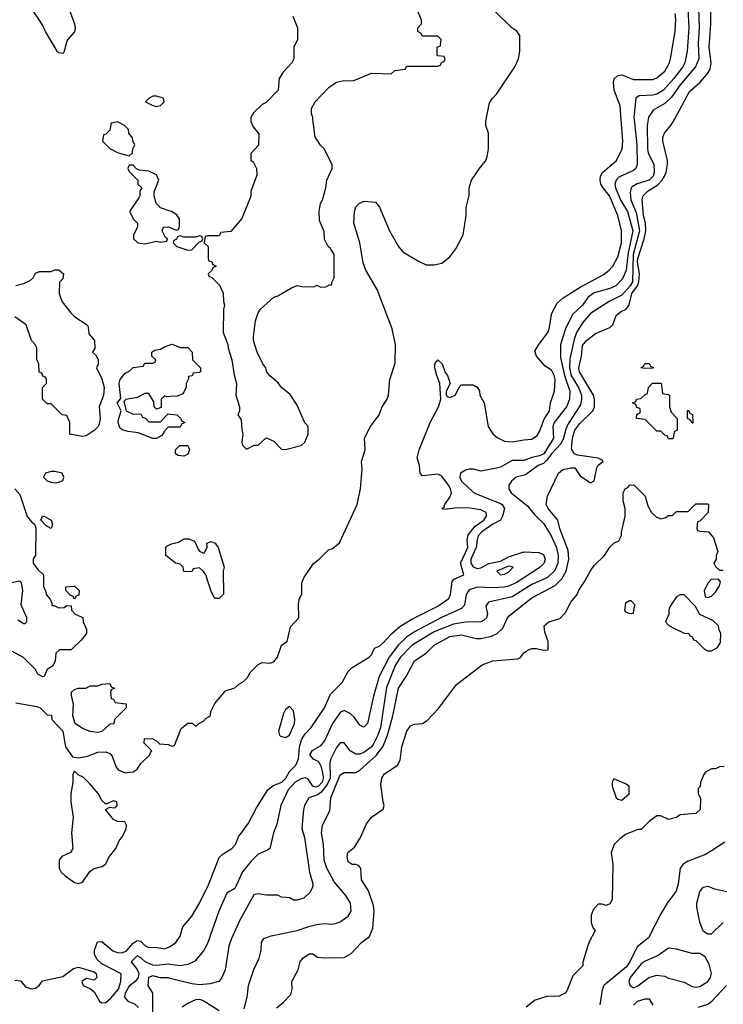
# Model space of a CAD drawing. Header units: inches. Extents: x 1793402 to 1900366, y 320852 to 470679.
# Tile 83 of 256: x 1869229 to 1872830, y 345473 to 350511. Entities that reach past the tile are written whole.
import ezdxf

# ---------------------------------------------------------------- set-up
doc = ezdxf.new("R2010")
doc.units = ezdxf.units.IN
doc.header["$MEASUREMENT"] = 0
for name, color, linetype in [('B8364', 7, 'Continuous'), ('B8365', 7, 'Continuous'), ('B8374', 7, 'Continuous'), ('B8375', 7, 'Continuous')]:
    doc.layers.add(name, color=color, linetype=linetype)

msp = doc.modelspace()

# ---------------------------------------------------------------- linework, layer by layer
at = {"layer": 'B8364', "color": 4}
for points, elevation in [([(1869730, 349988), (1869698, 349982), (1869690, 349946), (1869670, 349926), (1869658, 349922), (1869654, 349890), (1869690, 349852), (1869734, 349830), (1869790, 349814), (1869806, 349830), (1869808, 349850), (1869818, 349870), (1869808, 349890), (1869807.3, 349907.3), (1869788, 349930), (1869786, 349950), (1869766, 349970)], 188), ([(1869410, 348199), (1869390, 348199), (1869362, 348190), (1869352, 348170), (1869370, 348152), (1869390, 348144.7), (1869410, 348141), (1869430, 348144.7), (1869450, 348154), (1869455.3, 348170), (1869446, 348190)], 188), ([(1869390, 347908), (1869363.1, 347923.1), (1869338, 347950), (1869346, 347970), (1869354, 347970), (1869391.3, 347950), (1869398, 347930)], 184), ([(1869510, 347546), (1869502, 347562), (1869487.3, 347567.3), (1869466, 347590), (1869466, 347610), (1869510, 347612), (1869534, 347590), (1869532.7, 347567.3), (1869518, 347562)], 184), ([(1869630, 346864), (1869590, 346869.3), (1869550, 346885.2), (1869514, 346910), (1869501.2, 346950), (1869504, 347010), (1869494, 347050), (1869495.3, 347070), (1869510, 347084.7), (1869530, 347091.3), (1869568.4, 347091.6), (1869590, 347102), (1869630, 347102), (1869650, 347112), (1869690, 347114), (1869698, 347098), (1869714, 347090), (1869698, 347082), (1869694, 347070), (1869698, 347038), (1869710, 347034), (1869718, 347018), (1869774, 347010), (1869774, 346990), (1869714, 346930), (1869711.1, 346908.9), (1869690, 346906), (1869650, 346869)], 184), ([(1869510, 346666), (1869502, 346650), (1869501, 346610), (1869490.5, 346549.5), (1869490.4, 346510), (1869503.1, 346430), (1869494.9, 346350), (1869502, 346270), (1869490, 346249.2), (1869444.7, 346230), (1869432, 346210), (1869432, 346170), (1869442, 346150), (1869462, 346130), (1869510, 346096), (1869530, 346090.8), (1869550, 346097.3), (1869590, 346154), (1869610, 346167.3), (1869650, 346178.8), (1869668.7, 346190), (1869688.7, 346230), (1869722, 346270), (1869739, 346310), (1869754, 346330), (1869774, 346370), (1869775.3, 346390), (1869767.3, 346407.3), (1869730, 346408), (1869710, 346418), (1869669, 346470), (1869690, 346482), (1869710, 346478), (1869719, 346481), (1869728, 346490), (1869726, 346510), (1869710, 346514), (1869670, 346498), (1869650, 346515.3), (1869631.4, 346551.4), (1869590, 346599), (1869554.6, 346634.6), (1869528, 346648)], 184)]:
    msp.add_lwpolyline(points, close=True, dxfattribs=dict(at, elevation=elevation))
for points, elevation in [([(1870000, 349532), (1869950, 349548.7), (1869928, 349570), (1869918, 349610), (1869918, 349630), (1869942, 349690), (1869930, 349718), (1869890, 349735.3), (1869840.4, 349740.4), (1869827.3, 349747.3), (1869810, 349766), (1869790, 349766), (1869782, 349750), (1869790, 349734), (1869834, 349690), (1869834, 349670), (1869854, 349650), (1869844.7, 349635.3), (1869844.7, 349610), (1869839.8, 349600.2), (1869792, 349530), (1869812, 349490), (1869832, 349470), (1869832, 349450), (1869812, 349410), (1869812, 349390), (1869834, 349370), (1869870, 349364.7), (1869930, 349378), (1869950, 349372), (1869982, 349378), (1869986, 349390), (1869976.4, 349396.4), (1869958, 349430), (1869966, 349450), (1869991.1, 349451.1), (1870000, 349447.2)], 188), ([(1869210, 349151.3), (1869250, 349161), (1869283.1, 349176.9), (1869298, 349190), (1869310, 349214), (1869330, 349222), (1869390, 349222), (1869410, 349231.3), (1869430, 349231.3), (1869454, 349210), (1869450, 349186), (1869432.7, 349167.3), (1869431.3, 349110), (1869438, 349090), (1869447.5, 349067.5), (1869490.9, 349010.9), (1869512, 348990), (1869574, 348950), (1869579.6, 348939.6), (1869583.6, 348903.6), (1869612, 348870), (1869614, 348830), (1869602, 348810), (1869616.9, 348796.9), (1869631.6, 348771.6), (1869631.1, 348748.9), (1869622, 348730), (1869650, 348674), (1869661, 348630), (1869658, 348590), (1869636, 348530), (1869640.7, 348470), (1869636.8, 348443.2), (1869630.6, 348429.4), (1869610, 348408.7), (1869570, 348382), (1869550, 348378), (1869486, 348390), (1869486, 348450), (1869470, 348486), (1869446, 348490), (1869390, 348546), (1869370, 348546), (1869346, 348570), (1869346, 348630), (1869366, 348650), (1869366, 348670), (1869362, 348682), (1869347.3, 348687.3), (1869342, 348702), (1869328.4, 348708.4), (1869328, 348750), (1869318, 348770), (1869318, 348830), (1869308, 348850), (1869289.3, 348869.3), (1869262, 348950), (1869204, 348990)], 184), ([(1870000, 348426), (1869990, 348426), (1869970, 348406), (1869956.9, 348383.1), (1869930, 348368.7), (1869910, 348368.7), (1869836.5, 348396.5), (1869784.1, 348404.1), (1869753.2, 348413.2), (1869742.7, 348422.7), (1869734, 348450), (1869734.6, 348465.4), (1869748, 348510), (1869728.7, 348550), (1869747.3, 348572.7), (1869739, 348650), (1869744, 348670), (1869770, 348702), (1869790, 348712), (1869810, 348732), (1869862, 348738), (1869870, 348754), (1869910, 348754), (1869922, 348758), (1869926, 348770), (1869906, 348790), (1869906, 348810), (1869920.4, 348819.6), (1869950, 348824.7), (1869970, 348838), (1870000, 348848)], 184), ([(1870000, 348582.7), (1869982, 348582), (1869970, 348586), (1869954, 348570), (1869952.7, 348527.3), (1869930, 348518), (1869918, 348530), (1869916.4, 348556.4), (1869890, 348598), (1869870, 348598), (1869830, 348578), (1869772.7, 348567.3), (1869762, 348558), (1869774, 348510), (1869810, 348492), (1869850, 348494), (1869858, 348478), (1869872.7, 348472.7), (1869890, 348454), (1869950, 348454), (1869990, 348494), (1870000, 348493.1)], 184), ([(1869204.7, 348110), (1869230, 348082), (1869268.4, 347968.4), (1869290, 347941), (1869304.7, 347930), (1869311.3, 347911.3), (1869310.8, 347770.8), (1869298, 347750), (1869298, 347730), (1869319.8, 347699.8), (1869351.3, 347670), (1869352, 347610), (1869362, 347590), (1869364.7, 347570), (1869385.4, 347545.4), (1869394, 347526), (1869394, 347514), (1869406, 347514), (1869430, 347502), (1869456.4, 347503.6), (1869470, 347514), (1869492.7, 347512.7), (1869494, 347490), (1869514, 347470), (1869552.7, 347452.7), (1869554, 347430), (1869571.1, 347391.1), (1869571.3, 347370), (1869543.6, 347336.4), (1869492.7, 347287.3), (1869432.7, 347287.3), (1869414, 347270), (1869411.6, 347228.4), (1869396.9, 347203.1), (1869370, 347186), (1869354, 347150), (1869348.4, 347148.4), (1869323.1, 347163.1), (1869310, 347186), (1869248.4, 347248.4), (1869144.7, 347304.7)], 184), ([(1870000, 347751.7), (1869978, 347770), (1869978, 347810), (1869983.1, 347816.9), (1870000, 347826.5)], 184), ([(1869219.6, 347439.6), (1869250, 347422), (1869258, 347422), (1869266, 347430), (1869266, 347450), (1869236.4, 347516.4), (1869245.2, 347590), (1869238, 347630), (1869230, 347638), (1869190, 347629)], 184), ([(1869210, 347016), (1869316.9, 346996.9), (1869334, 346990), (1869370, 346954), (1869392.7, 346952.7), (1869394, 346930), (1869450.6, 346870.6), (1869464, 346790), (1869499.6, 346739.6), (1869530, 346734.8), (1869576.6, 346743.4), (1869630, 346763), (1869670, 346764.9), (1869690, 346757.3), (1869703.4, 346743.4), (1869720.7, 346690), (1869733.2, 346673.2), (1869770, 346657.3), (1869810, 346662.8), (1869830, 346676), (1869850, 346706), (1869895.3, 346750), (1869898, 346762), (1869906, 346770), (1869866, 346810), (1869867.3, 346832.7), (1869910, 346832), (1869930, 346822), (1869945.4, 346805.4), (1869990, 346802), (1870000, 346798)], 184), ([(1869204.1, 345595.9), (1869233.4, 345593.4), (1869261.4, 345561.4), (1869291.6, 345551.6), (1869310, 345556), (1869328.7, 345570), (1869347, 345593), (1869450, 345616), (1869504.1, 345655.9), (1869530, 345662.8), (1869610, 345639.1), (1869620.7, 345630), (1869624.9, 345610), (1869610, 345597), (1869570, 345605.2), (1869546.8, 345590), (1869554.8, 345570), (1869592.5, 345552.5), (1869610, 345537.3), (1869637.1, 345490), (1869650, 345480.3), (1869670, 345483.1), (1869696.2, 345503.8), (1869734.8, 345550), (1869746.3, 345590), (1869749.3, 345629.3), (1869650, 345679.5), (1869623.8, 345703.8), (1869611.8, 345730), (1869611.6, 345750), (1869627.2, 345792.8), (1869650, 345795.3), (1869706.1, 345746.1), (1869730, 345737.4), (1869750, 345736.5), (1869774.1, 345745.9), (1869810, 345785.7), (1869830, 345799.1), (1869850, 345796), (1869870, 345774), (1869890, 345764.4), (1869924.9, 345764.9), (1869970, 345757.3), (1870000, 345769.2)], 176), ([(1870000, 345677.3), (1869990, 345678.7), (1869930, 345672.2), (1869910, 345674), (1869870.8, 345690), (1869850, 345710.5), (1869830, 345720.7), (1869799.3, 345690), (1869831.2, 345651.2), (1869838.5, 345630), (1869835.6, 345610), (1869820.5, 345590), (1869790, 345566), (1869768.4, 345530), (1869766, 345510), (1869782.7, 345490), (1869816.3, 345476.3), (1869836.6, 345456.6)], 172), ([(1870000, 345605.7), (1869990, 345608.2), (1869948.4, 345608.4), (1869910, 345618.4), (1869887.8, 345610), (1869885.2, 345570), (1869909.4, 345529.4), (1869908.5, 345428.5), (1869930, 345392.7), (1869982, 345342), (1870000, 345304.4)], 168)]:
    msp.add_lwpolyline(points, dxfattribs=dict(at, elevation=elevation))
at = {"layer": 'B8365', "color": 4, "elevation": 184}
msp.add_lwpolyline([(1869184, 351030), (1869233.5, 350973.5), (1869280.7, 350910), (1869352.2, 350832.2), (1869388.7, 350768.7), (1869439.5, 350699.5), (1869472.5, 350632.5), (1869484.9, 350590), (1869488, 350550), (1869510.4, 350490), (1869513.4, 350466.6), (1869510.5, 350449.5), (1869473.2, 350406.8), (1869456, 350344), (1869450, 350338), (1869430, 350342), (1869422, 350350), (1869362, 350450), (1869345.6, 350485.6), (1869262, 350610), (1869220.1, 350660.1)], dxfattribs=at)
at = {"layer": 'B8365', "color": 4, "elevation": 188}
msp.add_lwpolyline([(1869930, 350119), (1869910, 350119), (1869892, 350110), (1869874, 350090), (1869910, 350071.3), (1869930, 350066.8), (1869950, 350072), (1869968, 350090), (1869966, 350110)], close=True, dxfattribs=at)
at = {"layer": 'B8374', "color": 4}
for points, elevation in [([(1872445.7, 350000), (1872440.7, 349970), (1872441.7, 349850), (1872445.4, 349830), (1872475.1, 349770), (1872476.3, 349730), (1872471.2, 349710), (1872450, 349690.4), (1872388.6, 349671.4), (1872364, 349656), (1872358, 349650), (1872353.3, 349626.7), (1872356.9, 349590), (1872384.2, 349524.2), (1872401.4, 349430), (1872369.2, 349310), (1872365.1, 349170), (1872353.3, 349150), (1872310, 349102), (1872246, 349070), (1872150, 349008), (1872110, 348960.7), (1872078.9, 348910), (1872066, 348874), (1872044.2, 348775.8), (1872042.5, 348730), (1872051.9, 348690), (1872088.6, 348630), (1872103.5, 348590), (1872105.1, 348570), (1872098.7, 348541.3), (1872036.6, 348443.4), (1872023.5, 348416.5), (1872012.1, 348370), (1871999.2, 348340.8), (1871950, 348290.3), (1871925.1, 348254.9), (1871910, 348241.1), (1871882.7, 348230), (1871817.5, 348182.5), (1871769.2, 348170), (1871746, 348150), (1871733.2, 348130), (1871733.2, 348110), (1871745.2, 348090), (1871830, 348022.7), (1871861.5, 347981.4), (1871910.8, 347930.8), (1871949.7, 347870), (1871976.9, 347810), (1871985.1, 347770), (1871983.5, 347730), (1871967.4, 347692.6), (1871930, 347657.6), (1871850, 347621.1), (1871750, 347557.6), (1871628, 347530), (1871615.3, 347510), (1871624, 347470), (1871619, 347450), (1871603.2, 347436.8), (1871589.3, 347430.7), (1871510, 347428.7), (1871450, 347417.4), (1871350, 347378.9), (1871237, 347310), (1871178.9, 347250), (1871152.8, 347210), (1871105.9, 347094.1), (1871076, 346890), (1871062.6, 346850), (1871038, 346802), (1871029.5, 346790), (1870990, 346761.6), (1870970, 346753), (1870950, 346753), (1870920.7, 346770), (1870890, 346811), (1870870, 346811), (1870850, 346786.8), (1870821.3, 346730), (1870816.9, 346710), (1870817.7, 346630), (1870802.7, 346597.3), (1870770, 346557.2), (1870750, 346543.6), (1870709.6, 346530.4), (1870686.6, 346490), (1870680.9, 346470), (1870672.9, 346372.9), (1870686.8, 346326.8), (1870713.2, 346150), (1870728.7, 346090), (1870728, 346070), (1870714.6, 346045.4), (1870683.1, 346016.9), (1870650, 346006), (1870630, 346006), (1870610, 346018), (1870570, 346022), (1870550, 346032), (1870490, 346031), (1870450, 346038.8), (1870426.8, 346033.2), (1870355.9, 345904.1), (1870313.2, 345810), (1870299.3, 345770), (1870281.2, 345650), (1870264, 345610), (1870248, 345590), (1870202.7, 345577.3), (1870150, 345572.7), (1870110, 345577.6), (1870000, 345605.7)], 168), ([(1870000, 345769.2), (1870002, 345770), (1870028.7, 345790), (1870050, 345822), (1870064, 345870), (1870110, 345924.7), (1870150, 345991.3), (1870195.6, 346084.4), (1870250, 346224.7), (1870270, 346242.8), (1870315.3, 346270), (1870334, 346290), (1870349, 346330), (1870400.1, 346399.9), (1870441.7, 346478.3), (1870498.4, 346570), (1870527.1, 346592.9), (1870571.5, 346610), (1870591.1, 346630), (1870610, 346664), (1870643, 346697), (1870656.4, 346730), (1870661.2, 346790), (1870673.7, 346830), (1870690, 346856.4), (1870720.9, 346890), (1870789.3, 346990), (1870819.1, 347060.9), (1870879.7, 347120.3), (1870910, 347176), (1870930, 347196), (1871018, 347250), (1871030, 347262), (1871045.2, 347294.8), (1871070, 347306), (1871090, 347322.8), (1871131.5, 347368.5), (1871174.5, 347405.5), (1871236.9, 347443.1), (1871369, 347510), (1871426, 347550), (1871434.5, 347570), (1871442.9, 347637.1), (1871452.1, 347647.9), (1871502, 347670), (1871485.1, 347730), (1871523.1, 347810), (1871519.8, 347850), (1871524.6, 347875.4), (1871559.6, 347920.4), (1871604.5, 347950), (1871617.6, 347970), (1871617.6, 347977.6), (1871616, 347990), (1871590, 348003.7), (1871532.5, 348012.5), (1871466.7, 348013.3), (1871405.6, 348005.6), (1871389.1, 348009.1), (1871402, 348018), (1871405.2, 348030), (1871431.2, 348068.8), (1871438.4, 348090), (1871434.5, 348110), (1871423.7, 348130), (1871390, 348176), (1871370, 348185.2), (1871290, 348178), (1871278, 348190), (1871275.3, 348230), (1871264, 348270), (1871274, 348310), (1871329.2, 348450), (1871373.2, 348530), (1871385.2, 348570), (1871379, 348650), (1871363.7, 348690), (1871354, 348730), (1871354, 348750), (1871370, 348771.3), (1871391, 348750), (1871406, 348706), (1871418, 348690), (1871432, 348650), (1871412, 348610), (1871412, 348590), (1871422, 348582), (1871430, 348578), (1871458, 348590), (1871478, 348630), (1871490, 348642), (1871550, 348642), (1871571.1, 348631.1), (1871582, 348610), (1871584.7, 348590), (1871606, 348550), (1871626, 348430), (1871650, 348391.3), (1871673.2, 348373.2), (1871710, 348354), (1871750, 348350.6), (1871810, 348362), (1871850, 348364), (1871877.2, 348382.8), (1871890, 348404.7), (1871913.4, 348466.6), (1871940.9, 348510), (1871946, 348550), (1871966, 348610), (1871969.4, 348670), (1871964.5, 348690), (1871950, 348717.2), (1871918.9, 348738.9), (1871874, 348790), (1871865.6, 348814.4), (1871886, 348850), (1871932, 348910), (1871939.5, 348930), (1871952.3, 349010), (1871980.1, 349059.9), (1872011.3, 349088.7), (1872097.7, 349142.3), (1872214.9, 349205.1), (1872246, 349230), (1872265.2, 349250), (1872290, 349298), (1872309.6, 349370), (1872309.6, 349430), (1872290, 349509), (1872247.8, 349610), (1872215.1, 349650), (1872203.6, 349670), (1872199.5, 349690), (1872202, 349710), (1872212.3, 349730), (1872282.7, 349790), (1872312, 349850), (1872316.2, 349890), (1872308.1, 350000)], 176), ([(1870000, 346798), (1870010, 346794), (1870022, 346798), (1870056.4, 346883.6), (1870090, 346912), (1870111.6, 346911.6), (1870130, 346894), (1870146, 346910), (1870170, 346922), (1870183.1, 346936.9), (1870206, 346950), (1870208.4, 346971.6), (1870228.4, 347011.6), (1870283.1, 347076.9), (1870330, 347092), (1870350, 347112), (1870374.6, 347125.4), (1870394.6, 347145.4), (1870408.9, 347171.1), (1870450, 347212), (1870470, 347222), (1870510, 347218), (1870530, 347224.7), (1870549, 347250), (1870568.7, 347310), (1870598, 347330), (1870614.6, 347405.4), (1870658, 347450), (1870656.4, 347523.6), (1870662, 347550), (1870673.2, 347570), (1870673.2, 347630), (1870684.1, 347655.9), (1870732.1, 347727.9), (1870762, 347750), (1870810, 347798), (1870830, 347806), (1870865.6, 347834.4), (1870957.2, 348030), (1870973.2, 348110), (1870981.2, 348210), (1870979, 348250), (1870997.2, 348310), (1870994, 348370), (1871025.2, 348430), (1871069, 348490), (1871084, 348530), (1871109.2, 348570), (1871116, 348590), (1871122.7, 348670), (1871150, 348754), (1871152, 348850), (1871135.1, 348930), (1871058, 349130), (1871000.9, 349230), (1870987.6, 349267.6), (1870969.5, 349369.5), (1870939, 349470), (1870942, 349530), (1870950, 349554), (1870966, 349570), (1870990, 349582), (1871050, 349578), (1871070, 349551.3), (1871122, 349430), (1871167.3, 349350), (1871190, 349324), (1871270, 349274.8), (1871310, 349256), (1871350, 349256), (1871390, 349264.7), (1871430, 349298), (1871462, 349338), (1871499, 349410), (1871514, 349510), (1871514, 349550), (1871528.9, 349611.1), (1871529.1, 349650.9), (1871542, 349690), (1871585.2, 349754.8), (1871613.2, 349786.8), (1871622, 349810), (1871628.7, 349850), (1871628.7, 349930), (1871615.3, 349970), (1871615.3, 349990), (1871617.2, 350000)], 184), ([(1872373.6, 350000), (1872386.9, 349870), (1872389.5, 349770), (1872382.7, 349750), (1872370, 349739.1), (1872295.1, 349704.9), (1872281.6, 349690), (1872274.3, 349670), (1872277.7, 349650), (1872305.2, 349585.2), (1872339.8, 349530), (1872366.2, 349430), (1872342.3, 349317.7), (1872333.6, 349230), (1872314.9, 349185.1), (1872279.3, 349150), (1872250, 349135.8), (1872170, 349113.7), (1872137, 349090), (1872109.6, 349050), (1872058, 349002), (1872022.4, 348930), (1871997.6, 348850), (1871997.7, 348782.3), (1872016.8, 348690), (1872044.4, 348610), (1872043.5, 348570), (1872028, 348530), (1871964.4, 348450), (1871957.7, 348430), (1871960.5, 348370), (1871949.7, 348350), (1871910.8, 348290), (1871890, 348279.7), (1871850, 348271.8), (1871810, 348256.4), (1871750, 348254.9), (1871690, 348222), (1871670, 348216.3), (1871590, 348201), (1871550.9, 348210.9), (1871530, 348211), (1871510, 348206.8), (1871485.2, 348190), (1871480.9, 348170), (1871489.6, 348150), (1871550, 348094), (1871564.5, 348084.5), (1871690, 348035.1), (1871698, 348030), (1871709.6, 348010), (1871700.5, 347970), (1871690, 347950.7), (1871650, 347930.3), (1871594, 347890), (1871576.2, 347870), (1871569.7, 347850), (1871566, 347810), (1871538.3, 347750), (1871538, 347730), (1871550, 347712), (1871570, 347702.6), (1871590, 347707.1), (1871630, 347728.5), (1871690, 347740.3), (1871730, 347762.2), (1871810, 347788), (1871885.3, 347785.3), (1871910, 347775.1), (1871917.6, 347750), (1871911, 347729), (1871892.3, 347710), (1871770, 347630.3), (1871730, 347612.8), (1871710, 347607.8), (1871650, 347604.9), (1871572.4, 347607.6), (1871530, 347594.4), (1871513.6, 347570), (1871504.9, 347515.1), (1871490, 347498), (1871387.9, 347452.1), (1871250, 347379.5), (1871208.1, 347351.9), (1871168.1, 347311.9), (1871119.7, 347250), (1871069.8, 347150.2), (1871039.7, 347050), (1871009.3, 346910.7), (1870990, 346891.3), (1870970, 346901), (1870941.7, 346941.7), (1870920.9, 346960.9), (1870890, 346976.3), (1870871.7, 346968.3), (1870829.8, 346910.2), (1870790, 346820.7), (1870766.2, 346793.8), (1870725.2, 346770), (1870713.2, 346750), (1870729, 346730), (1870756.8, 346716.8), (1870770, 346693.2), (1870780.9, 346650), (1870782, 346630), (1870776.5, 346610), (1870758.9, 346590), (1870744.5, 346584.5), (1870728.7, 346588.7), (1870704.8, 346624.8), (1870690, 346632), (1870670, 346627.4), (1870638.4, 346610), (1870602.9, 346570), (1870566.6, 346490), (1870545.6, 346394.4), (1870529, 346350), (1870508.9, 346271.1), (1870498, 346262), (1870450, 346241), (1870414.2, 346205.8), (1870369.5, 346150.5), (1870330, 346066), (1870290, 346042), (1870249.3, 345950), (1870190, 345784.7), (1870171.7, 345748.3), (1870126, 345694), (1870090, 345677.3), (1870050, 345670.6), (1870000, 345677.3)], 172), ([(1870412, 350000), (1870412, 349990), (1870423.6, 349963.6), (1870452.7, 349927.3), (1870451.6, 349868.4), (1870412.7, 349827.3), (1870412.7, 349792.7), (1870423.6, 349783.6), (1870442, 349750), (1870443.6, 349716.4), (1870412.7, 349632.7), (1870411.6, 349608.4), (1870366.4, 349493.6), (1870310, 349428), (1870258, 349422), (1870250, 349406), (1870190, 349406), (1870178, 349402), (1870174, 349370), (1870194, 349350), (1870194, 349290), (1870198, 349278), (1870212.7, 349272.7), (1870218, 349258), (1870234, 349250), (1870218, 349242), (1870212.7, 349227.3), (1870194, 349210), (1870198, 349198), (1870212.7, 349192.7), (1870252.7, 349152.7), (1870271.1, 349111.1), (1870272, 349070), (1870278, 349050), (1870271.6, 349028.4), (1870271.3, 348910), (1870294.8, 348850), (1870296, 348830), (1870314.8, 348770), (1870327.1, 348692.9), (1870338.8, 348650), (1870334.8, 348590), (1870354, 348530), (1870354, 348510), (1870346, 348490), (1870363.6, 348463.6), (1870365.4, 348414.6), (1870372, 348390), (1870366, 348350), (1870370, 348334), (1870390, 348314), (1870430, 348334), (1870450, 348334), (1870490, 348372), (1870530, 348354), (1870570, 348314), (1870590, 348312), (1870670, 348332), (1870688, 348350), (1870706, 348390), (1870706, 348430), (1870688.4, 348448.4), (1870650, 348538), (1870612.9, 348592.9), (1870569.3, 348629.3), (1870552.9, 348652.9), (1870510, 348688.7), (1870494, 348710), (1870489, 348730), (1870474, 348750), (1870444, 348810), (1870426, 348870), (1870425.2, 348890), (1870435.3, 348970), (1870449.3, 349010.7), (1870462, 349030), (1870529.2, 349090.8), (1870550, 349098), (1870620.2, 349139.8), (1870649.1, 349150.9), (1870674.6, 349145.4), (1870735.3, 349144.7), (1870750, 349152), (1870770, 349142), (1870796.4, 349143.6), (1870814, 349154), (1870826, 349154), (1870826, 349166), (1870838, 349190), (1870838, 349310), (1870820.4, 349340.4), (1870808, 349350), (1870788.9, 349388.9), (1870787.3, 349427.3), (1870763.1, 349483.1), (1870761.2, 349530), (1870769.2, 349570.8), (1870779, 349590), (1870795.3, 349650), (1870802, 349690), (1870828, 349750), (1870828, 349770), (1870788, 349850), (1870768.9, 349868.9), (1870742, 349910), (1870730, 350000)], 188), ([(1870378.4, 345450), (1870393.6, 345510), (1870399.6, 345570), (1870428.2, 345651.8), (1870455.6, 345710), (1870465.1, 345750), (1870466.6, 345790), (1870479, 345810), (1870516.3, 345823.7), (1870648.7, 345850), (1870708.3, 345871.7), (1870750, 345881.3), (1870790, 345886), (1870830, 345883.8), (1870850, 345888.2), (1870870, 345895.5), (1870910, 345924), (1870925.1, 345950), (1870921.6, 345990), (1870898.7, 346030), (1870839.3, 346099.3), (1870801.1, 346170), (1870788.2, 346210), (1870784.2, 346290), (1870774, 346350), (1870779.5, 346390), (1870816.6, 346463.4), (1870821.2, 346530), (1870870, 346646.8), (1870890, 346659.1), (1870950, 346659.3), (1870970, 346670.4), (1871053.6, 346746.4), (1871087.3, 346790), (1871111.9, 346850), (1871138.5, 346950), (1871167.8, 347090), (1871206.6, 347150), (1871250, 347230.6), (1871310, 347270.5), (1871350, 347310.4), (1871430, 347354.9), (1871490, 347363.1), (1871565.5, 347345.5), (1871590, 347344.9), (1871643.8, 347356.2), (1871673.2, 347370), (1871702, 347398), (1871726, 347450), (1871736.6, 347463.4), (1871850, 347553.7), (1871970, 347615.3), (1872004, 347650), (1872026, 347690), (1872039.2, 347750), (1872035.9, 347795.9), (1871992.7, 347907.3), (1871982.7, 347950), (1871934, 348010), (1871924, 348030), (1871930, 348074), (1871986, 348190), (1872009, 348210), (1872050, 348218.8), (1872070, 348218), (1872096.8, 348176.8), (1872150, 348142), (1872170, 348152), (1872182, 348218), (1872189, 348231), (1872215.3, 348250), (1872210, 348258), (1872190, 348268), (1872083.6, 348283.6), (1872069, 348290), (1872053.4, 348313.4), (1872057.6, 348370), (1872069.8, 348410.1), (1872095, 348445), (1872162.9, 348510), (1872171.6, 348530), (1872171.4, 348568.6), (1872165.1, 348590), (1872094.7, 348710), (1872091.3, 348730), (1872105.1, 348790), (1872110, 348844.7), (1872129.4, 348870), (1872175.2, 348904.8), (1872250, 348936.4), (1872265.1, 348950), (1872282.5, 348997.5), (1872304.4, 349015.6), (1872332.3, 349030), (1872348, 349052), (1872362.4, 349110), (1872390.4, 349149.6), (1872397.4, 349170), (1872401.6, 349210), (1872390.6, 349270), (1872392.2, 349290), (1872424.8, 349390), (1872433.5, 349430), (1872432, 349470), (1872421.2, 349510), (1872414.2, 349590), (1872419.1, 349610), (1872444.9, 349635.1), (1872494.3, 349665.7), (1872516.9, 349690), (1872528.3, 349710), (1872538, 349730), (1872544.7, 349770), (1872544.2, 349790), (1872521.2, 349890), (1872521.2, 349910), (1872529.2, 349930), (1872565.6, 349974.4), (1872579.4, 350000)], 164), ([(1870000, 349447.2), (1870030, 349434), (1870042, 349438), (1870047.3, 349452.7), (1870048, 349490), (1870033.2, 349513.2), (1870006, 349530), (1870000, 349532)], 188), ([(1870000, 348848), (1870010, 348851.3), (1870050, 348834), (1870090, 348834), (1870112, 348810), (1870114, 348770), (1870154, 348730), (1870154, 348710), (1870150, 348706), (1870118, 348702), (1870111.6, 348688.4), (1870094, 348686), (1870094, 348674), (1870082, 348650), (1870082, 348630), (1870063.6, 348596.4), (1870036, 348584), (1870000, 348582.7)], 184), ([(1870000, 348493.1), (1870034, 348490), (1870054, 348470), (1870058, 348458), (1870074, 348450), (1870058, 348442), (1870050, 348426), (1870000, 348426)], 184), ([(1870544.4, 345455.6), (1870578, 345482), (1870616.2, 345523.8), (1870623.7, 345550), (1870621.2, 345590), (1870655.3, 345650), (1870665.2, 345690), (1870678, 345710), (1870710.7, 345730.7), (1870730, 345730.8), (1870754, 345714), (1870790, 345710.4), (1870890, 345713), (1870926.5, 345733.5), (1870979, 345790), (1871019.7, 345820.3), (1871036.9, 345863.1), (1871044, 345950), (1871039.4, 345979.4), (1871014.5, 346054.5), (1870979, 346110), (1870975.3, 346170), (1870963.1, 346183.1), (1870950, 346188.7), (1870930, 346188.7), (1870910, 346202), (1870906, 346230), (1870909.3, 346250), (1870943.1, 346276.9), (1870972.9, 346327.1), (1871004.1, 346395.9), (1871029, 346430), (1871088.9, 346471.1), (1871095.3, 346490), (1871089.2, 346509.2), (1871078, 346598), (1871082.7, 346630), (1871094, 346650), (1871162.4, 346697.6), (1871177.2, 346722.8), (1871185.1, 346790), (1871210, 346870.8), (1871230, 346897.3), (1871250, 346906.8), (1871290, 346910.8), (1871315.1, 346924.9), (1871372.7, 346987.3), (1871465.2, 347110), (1871595.3, 347210), (1871650, 347230.4), (1871779.3, 347240.7), (1871792.9, 347247.1), (1871810, 347271), (1871830, 347286), (1871850, 347294), (1871874.4, 347294.4), (1871910, 347284.7), (1871933.2, 347286.8), (1871934, 347330), (1871916.5, 347376.5), (1871914, 347410), (1871938, 347430), (1871992.7, 347447.3), (1872022.7, 347477.3), (1872050, 347531.3), (1872082, 347570), (1872090, 347592), (1872122, 347638), (1872150, 347691.3), (1872170, 347718), (1872222, 347770), (1872250, 347812), (1872270, 347832), (1872294.6, 347845.4), (1872308.7, 347871.3), (1872308.7, 347888.7), (1872328, 347970), (1872328, 348010), (1872318, 348050), (1872318, 348090), (1872328, 348110), (1872342, 348118), (1872351.3, 348131.3), (1872374, 348130), (1872430, 348074), (1872443.6, 348023.6), (1872462, 347990), (1872486.8, 347966.8), (1872510, 347958), (1872536.4, 347963.6), (1872550, 347974), (1872570, 347974), (1872590, 347994), (1872650, 347994), (1872690, 348034), (1872750, 348034), (1872754, 348030), (1872752, 347990), (1872710, 347946), (1872698, 347942), (1872694, 347910), (1872698, 347898), (1872710, 347894), (1872754, 347890), (1872779.6, 347859.6), (1872802, 347790), (1872794, 347770), (1872794, 347750), (1872782, 347730), (1872790, 347714), (1872810, 347694), (1872830, 347694)], 156), ([(1870000, 347826.5), (1870006, 347830), (1870042.7, 347837.3), (1870070, 347854), (1870095.3, 347855.3), (1870123.6, 347843.6), (1870142, 347802), (1870150, 347792), (1870170, 347782), (1870175.3, 347784.7), (1870188, 347810), (1870187.3, 347832.7), (1870210, 347842), (1870230, 347832), (1870244.7, 347810), (1870276, 347710), (1870271.3, 347690), (1870271.6, 347571.6), (1870250, 347549), (1870228, 347550), (1870210, 347586), (1870182, 347670), (1870170, 347688), (1870150, 347706), (1870118, 347702), (1870110, 347686), (1870070, 347688), (1870066, 347710), (1870050, 347726), (1870026, 347730), (1870000, 347751.7)], 184), ([(1872834, 346690), (1872810, 346688), (1872790, 346678), (1872770, 346678), (1872739.6, 346660.4), (1872731.1, 346648.9), (1872712.7, 346607.3), (1872711.6, 346588.4), (1872702, 346578), (1872702, 346550), (1872712.7, 346527.3), (1872712, 346470), (1872690, 346449), (1872610, 346442), (1872590, 346429), (1872550, 346418), (1872510, 346438), (1872490, 346438), (1872452, 346410), (1872410, 346368), (1872392.7, 346367.3), (1872330, 346342), (1872299.8, 346320.2), (1872271, 346290), (1872256, 346250), (1872264.7, 346190), (1872262, 346010), (1872250, 345988), (1872230, 345978), (1872210, 345986), (1872190, 345986), (1872163.6, 345956.4), (1872154, 345930), (1872154, 345890), (1872163.6, 345863.6), (1872174, 345850), (1872142, 345790), (1872111.3, 345688.7), (1872111, 345670), (1872060.7, 345619.3), (1872030, 345542), (1872021, 345530), (1871990, 345514), (1871926.4, 345513.6), (1871866.4, 345493.6), (1871821.1, 345458.9)], 156), ([(1872837, 346303), (1872770, 346257.6), (1872739.5, 346240.5), (1872650, 346206), (1872623.8, 346190), (1872608.5, 346170), (1872598.4, 346090), (1872588.5, 346051.5), (1872542.8, 345990), (1872510, 345935.3), (1872446.6, 345813.4), (1872390, 345766.6), (1872351.6, 345690), (1872334.7, 345665.3), (1872219.3, 345570), (1872210, 345548), (1872198, 345470)], 164), ([(1872830, 345892), (1872767.3, 345832.7), (1872750, 345832), (1872727.1, 345847.1), (1872710, 345894), (1872694, 345970), (1872694, 345990), (1872710, 346048), (1872727.3, 346072.7), (1872750, 346077.2), (1872784.2, 346064.2), (1872848, 346050)], 168), ([(1872701.7, 345458.3), (1872750, 345474.5), (1872771.4, 345488.6), (1872846.4, 345570)], 168), ([(1870060.5, 345459.5), (1870090, 345478.7), (1870130, 345498.4), (1870150, 345499.5), (1870171.5, 345491.5), (1870250, 345442)], 164), ([(1872371.1, 345468.9), (1872391.1, 345488.9), (1872430, 345502), (1872450, 345502), (1872469.4, 345469.4)], 168)]:
    msp.add_lwpolyline(points, dxfattribs=dict(at, elevation=elevation))
for points, elevation in [([(1870150, 349406), (1870130, 349398), (1870070, 349398), (1870050, 349406), (1870038, 349402), (1870032, 349388), (1870018, 349382), (1870014, 349370), (1870034, 349350), (1870090, 349332), (1870110, 349334), (1870147.3, 349372.7), (1870162, 349378), (1870166, 349390), (1870162, 349402)], 188), ([(1872430, 348726), (1872408, 348730), (1872422, 348738), (1872428.4, 348751.6), (1872450, 348752), (1872458, 348738), (1872472, 348732), (1872470, 348728)], 156), ([(1872550, 348366), (1872542, 348382), (1872530, 348386), (1872510, 348406), (1872490, 348406), (1872430, 348466), (1872386, 348470), (1872387.3, 348492.7), (1872402, 348498), (1872406, 348510), (1872402, 348522), (1872387.3, 348527.3), (1872382, 348542), (1872366, 348550), (1872382, 348558), (1872386, 348570), (1872407.3, 348572.7), (1872430, 348594), (1872442, 348598), (1872448, 348630), (1872468.4, 348651.6), (1872512, 348652), (1872518, 348598), (1872550, 348594), (1872554, 348590), (1872554, 348530), (1872563.6, 348503.6), (1872594, 348470), (1872594, 348410), (1872578, 348402), (1872574, 348370), (1872570, 348366)], 156), ([(1872670, 348446), (1872662, 348462), (1872646, 348470), (1872646, 348510), (1872650, 348514), (1872658, 348498), (1872671.6, 348491.6), (1872674, 348446)], 156), ([(1870070, 348278), (1870040.4, 348280.4), (1870026, 348290), (1870026, 348310), (1870048.4, 348331.6), (1870090, 348332), (1870098, 348310), (1870090, 348288)], 184), ([(1871730, 347715.1), (1871671, 347690), (1871690, 347671), (1871710, 347674), (1871730, 347684), (1871755.3, 347710)], 176), ([(1872770, 347648), (1872752, 347630), (1872732, 347590), (1872738, 347558), (1872750, 347554), (1872770, 347562), (1872790, 347582), (1872810, 347614), (1872815.3, 347635.3), (1872807.3, 347647.3)], 156), ([(1872358, 347538), (1872350, 347538), (1872330, 347526), (1872324.7, 347490), (1872330, 347482), (1872350, 347472), (1872370, 347474), (1872376.4, 347516.4)], 156), ([(1872630, 347568), (1872610, 347568), (1872590, 347558), (1872558, 347510), (1872551.3, 347490), (1872551.1, 347468.9), (1872534, 347430), (1872551.6, 347411.6), (1872576.9, 347396.9), (1872630, 347372), (1872654, 347370), (1872658, 347358), (1872670, 347354), (1872678, 347338), (1872690, 347334), (1872734, 347290), (1872750, 347282), (1872770, 347282), (1872800.4, 347299.6), (1872816.4, 347323.6), (1872818, 347370), (1872808.4, 347388.4), (1872806, 347410), (1872776.4, 347436.4), (1872710, 347468), (1872688.4, 347508.4)], 156), ([(1870610, 346996.2), (1870590, 346980.9), (1870579.4, 346960.6), (1870554, 346870), (1870558.8, 346850), (1870564.7, 346844.7), (1870590, 346838), (1870610, 346850.6), (1870636.5, 346910), (1870638, 346930), (1870630, 346974)], 184), ([(1872270, 346626), (1872262, 346610), (1872262, 346590), (1872282, 346530), (1872290, 346522), (1872310, 346518), (1872348.7, 346550), (1872348, 346590), (1872330, 346602)], 156), ([(1872550, 345761.2), (1872497, 345723), (1872430, 345694.5), (1872410, 345680.9), (1872354, 345610), (1872346.8, 345590), (1872351.1, 345571.1), (1872370, 345558), (1872392.5, 345567.5), (1872448.7, 345610), (1872490, 345622), (1872501.4, 345621.4), (1872530, 345617.3), (1872550, 345607.7), (1872630, 345586.4), (1872670, 345564.2), (1872690, 345560.3), (1872710, 345564), (1872750, 345590.3), (1872765.1, 345610), (1872769.8, 345630), (1872758.3, 345678.3), (1872736.9, 345716.9), (1872710, 345733.2), (1872670, 345733.2), (1872590, 345756)], 168)]:
    msp.add_lwpolyline(points, close=True, dxfattribs=dict(at, elevation=elevation))
at = {"layer": 'B8375', "color": 4}
for points, elevation in [([(1872579.4, 350000), (1872656.6, 350143.4), (1872709.4, 350190), (1872748.2, 350231.8), (1872762.7, 350257.3), (1872768, 350290), (1872756.9, 350370), (1872766, 350490), (1872764.8, 350624.8)], 164), ([(1870730, 350000), (1870728.7, 350010), (1870722, 350030), (1870723.1, 350056.9), (1870742, 350090), (1870770, 350122), (1870813.6, 350166.4), (1870850, 350191), (1870882, 350198), (1870939.3, 350200.7), (1871030, 350238), (1871130, 350234), (1871148.4, 350251.6), (1871202, 350258), (1871210, 350274), (1871370, 350274), (1871382, 350278), (1871387.3, 350292.7), (1871402, 350298), (1871406, 350310), (1871402, 350322), (1871370, 350326), (1871366, 350330), (1871366, 350370), (1871382, 350378), (1871386, 350410), (1871370, 350426), (1871290, 350426), (1871282, 350442), (1871266, 350450), (1871266, 350470), (1871286, 350490), (1871286, 350510), (1871268, 350550)], 188), ([(1871617.2, 350000), (1871633.6, 350086.4), (1871648.7, 350110), (1871669.3, 350130.7), (1871764, 350270), (1871782, 350310), (1871788.7, 350350), (1871788, 350430), (1871772.9, 350452.9), (1871750, 350468), (1871658, 350558)], 184), ([(1872308.1, 350000), (1872302.9, 350070), (1872271.5, 350150), (1872267.8, 350190), (1872271.4, 350208.6), (1872290, 350226), (1872310, 350228.4), (1872370, 350204.9), (1872470, 350205.5), (1872490, 350213.4), (1872530, 350247.3), (1872554.5, 350290), (1872559.5, 350310), (1872582.9, 350450), (1872587.3, 350510), (1872582.9, 350542.9)], 176), ([(1872648.3, 350568.3), (1872654.3, 350470), (1872645.1, 350350), (1872633, 350290), (1872623, 350270), (1872576.9, 350210), (1872523.7, 350150), (1872489.7, 350130.3), (1872470, 350125.3), (1872398.6, 350121.4), (1872382.7, 350110), (1872372.6, 350010), (1872373.6, 350000)], 172), ([(1872703.5, 350570), (1872706.2, 350470), (1872701, 350390), (1872705.1, 350310), (1872687.8, 350270), (1872610, 350178.4), (1872565.3, 350114.7), (1872530, 350083.1), (1872471.7, 350048.3), (1872447.7, 350012.3), (1872445.7, 350000)], 168), ([(1870626.8, 350530), (1870650.8, 350470), (1870651, 350410), (1870632, 350370), (1870632, 350310), (1870622, 350290), (1870576.9, 350243.1), (1870558, 350210), (1870551.3, 350150), (1870490, 350088), (1870470, 350078), (1870425.4, 350034.6), (1870412, 350010), (1870412, 350000)], 188)]:
    msp.add_lwpolyline(points, dxfattribs=dict(at, elevation=elevation))

doc.saveas('drawing.dxf')
